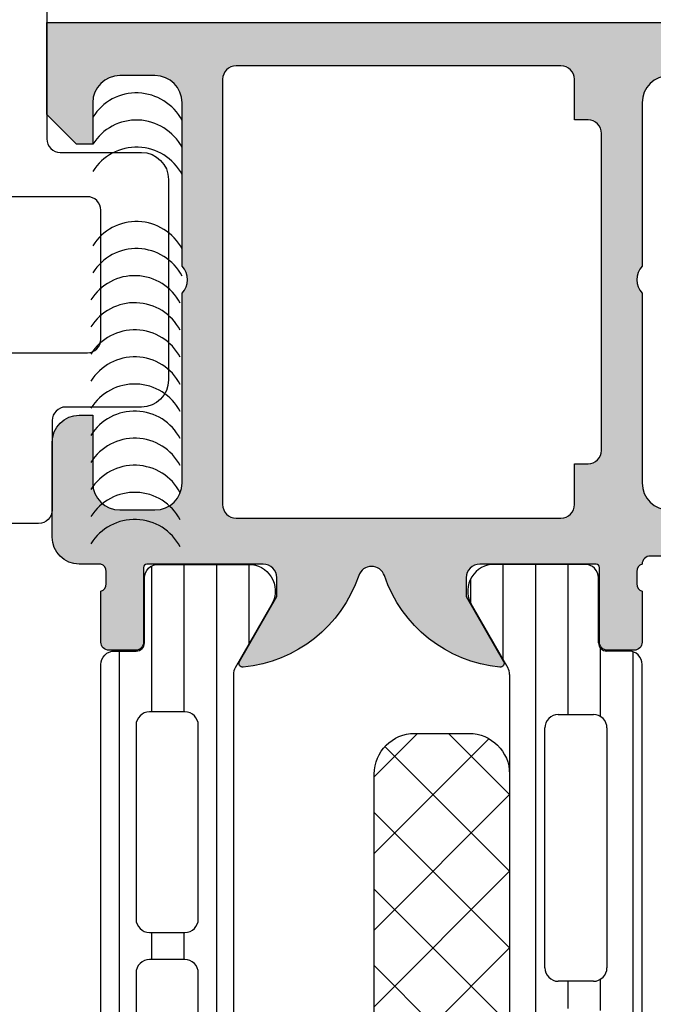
# Model space of a CAD drawing. Header units: millimetres. Extents: x 247761 to 294611, y 172579 to 236863.
# Tile 256 of 256: x 274253 to 274276, y 174666 to 174703. Entities that reach past the tile are written whole.
import ezdxf

# ---------------------------------------------------------------- set-up
doc = ezdxf.new("R2010")
doc.units = ezdxf.units.MM
doc.layers.add('FASÁDA DETAILNÍ', color=4, linetype='Continuous')
doc.layers.add('NOVA', color=240, linetype='Continuous')

# ---------------------------------------------------------------- blocks, each defined once
blk = doc.blocks.new('A$C69D17D4D')
at = {"layer": 'FASÁDA DETAILNÍ'}
h = blk.add_hatch(color=256, dxfattribs=at)
edge = h.paths.add_edge_path()
edge.add_arc((-386.7999900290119, 1311.061932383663), 0.1199999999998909, 89.99999999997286, 180)
edge.add_line((-386.9199900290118, 1311.061932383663), (-386.9199900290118, 1308.301934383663))
edge.add_arc((-387.2199900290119, 1308.301934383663), 0.3000000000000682, -89.99999999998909, 0, ccw=False)
edge.add_line((-387.2199900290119, 1308.001934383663), (-388.1999643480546, 1308.001934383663))
edge.add_arc((-388.1999643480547, 1308.301934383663), 0.2999999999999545, 180, 270.00000000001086, ccw=False)
edge.add_line((-388.4999643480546, 1308.301934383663), (-388.4999643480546, 1310.181945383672))
edge.add_arc((-388.5788314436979, 1310.449488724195), 0.2789255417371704, 286.4245945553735, 361.1628700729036)
edge.add_line((-388.2999633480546, 1310.455149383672), (-388.2999633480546, 1310.908743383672))
edge.add_arc((-388.5788007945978, 1310.91441179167), 0.2788950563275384, 358.8354106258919, 433.5801235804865)
edge.add_line((-388.4999643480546, 1311.181932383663), (-389.3001390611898, 1311.181932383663))
edge.add_arc((-389.3001390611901, 1312.181932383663), 0.9999999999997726, 180.000000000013, 270.000000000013, ccw=False)
edge.add_line((-390.3001390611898, 1312.181932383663), (-390.3001390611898, 1315.681939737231))
edge.add_arc((-389.3001192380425, 1315.681919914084), 1.000019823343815, 90.00113576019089, 179.9988642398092, ccw=False)
edge.add_line((-389.3001390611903, 1316.681939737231), (-388.8001390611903, 1316.681939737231))
edge.add_line((-388.8001390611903, 1316.681939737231), (-388.8001390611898, 1314.181939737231))
edge.add_arc((-387.8000936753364, 1314.181985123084), 1.000045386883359, 180.0026002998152, 269.9973997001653)
edge.add_line((-387.8001390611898, 1313.181939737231), (-386.5001207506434, 1313.181939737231))
edge.add_arc((-386.5001732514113, 1314.181992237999), 1.000052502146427, 270.0030079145, 359.9969920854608)
edge.add_line((-385.500120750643, 1314.181939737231), (-385.500120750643, 1321.181939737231))
edge.add_arc((-386.0252425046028, 1321.681939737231), 0.7250881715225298, 316.4038161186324, 403.5961838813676)
edge.add_line((-385.500120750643, 1322.181939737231), (-385.500120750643, 1328.216027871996))
edge.add_arc((-386.5001732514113, 1328.215975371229), 1.000052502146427, 0.003007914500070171, 89.99699208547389)
edge.add_line((-386.500120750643, 1329.216027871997), (-387.8001390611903, 1329.216027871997))
edge.add_arc((-387.8000936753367, 1328.215982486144), 1.000045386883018, 90.00260029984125, 179.9973997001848)
edge.add_line((-388.8001390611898, 1328.216027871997), (-388.8001390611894, 1326.681939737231))
edge.add_line((-388.8001390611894, 1326.681939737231), (-389.4001451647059, 1326.681939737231))
edge.add_line((-389.4001451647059, 1326.681939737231), (-390.500120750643, 1327.781945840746))
edge.add_line((-390.500120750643, 1327.781945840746), (-390.500120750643, 1331.181939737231))
edge.add_line((-390.500120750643, 1331.181939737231), (-363.5002199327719, 1331.181939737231))
edge.add_line((-363.5002199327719, 1331.181939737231), (-363.5002199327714, 1327.781945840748))
edge.add_line((-363.5002199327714, 1327.781945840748), (-364.6001955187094, 1326.681939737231))
edge.add_line((-364.6001955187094, 1326.681939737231), (-365.2002016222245, 1326.681939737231))
edge.add_line((-365.2002016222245, 1326.681939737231), (-365.2002016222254, 1328.216027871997))
edge.add_arc((-366.2002470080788, 1328.215982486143), 1.000045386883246, 0.002600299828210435, 89.9973997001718)
edge.add_line((-366.2002016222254, 1329.216027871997), (-367.5002199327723, 1329.216027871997))
edge.add_arc((-367.5001674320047, 1328.215975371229), 1.000052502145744, 90.00300791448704, 179.9969920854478)
edge.add_line((-368.5002199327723, 1328.216027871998), (-368.5002199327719, 1322.181939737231))
edge.add_arc((-367.975098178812, 1321.681939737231), 0.7250881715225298, 136.4038161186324, 223.5961838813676)
edge.add_line((-368.5002199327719, 1321.181939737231), (-368.5002199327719, 1314.181939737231))
edge.add_arc((-367.5001674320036, 1314.181992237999), 1.000052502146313, 180.0030079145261, 269.9969920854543)
edge.add_line((-367.5002199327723, 1313.181939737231), (-366.200201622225, 1313.181939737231))
edge.add_arc((-366.2002470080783, 1314.181985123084), 1.000045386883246, 270.0026002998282, 359.9973997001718)
edge.add_line((-365.200201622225, 1314.181939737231), (-365.200201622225, 1316.681939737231))
edge.add_line((-365.200201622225, 1316.681939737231), (-364.700201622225, 1316.681939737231))
edge.add_arc((-364.7002214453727, 1315.681919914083), 1.00001982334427, 0.0011357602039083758, 89.9988642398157, ccw=False)
edge.add_line((-363.700201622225, 1315.681939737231), (-363.700201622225, 1311.181939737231))
edge.add_arc((-364.2001913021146, 1311.181929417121), 0.4999896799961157, -90.00118262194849, 0.0011826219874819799, ccw=False)
edge.add_line((-364.200201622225, 1310.681939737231), (-365.200201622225, 1310.681939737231))
edge.add_line((-365.200201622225, 1310.681939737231), (-365.200201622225, 1311.481942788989))
edge.add_line((-365.200201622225, 1311.481942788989), (-368.2002168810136, 1311.481942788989))
edge.add_arc((-368.2002195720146, 1311.181935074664), 0.3000077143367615, 89.99948606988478, 180.0005139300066)
edge.add_arc((-368.4213908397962, 1310.914411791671), 0.2788950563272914, 106.4198764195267, 181.1645893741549)
edge.add_line((-368.7002282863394, 1310.908743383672), (-368.7002282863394, 1310.455149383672))
edge.add_arc((-368.4213601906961, 1310.449488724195), 0.2789255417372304, 178.8371299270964, 253.5754054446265)
edge.add_line((-368.5002272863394, 1310.181945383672), (-368.5002272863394, 1308.301934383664))
edge.add_arc((-368.8002272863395, 1308.301934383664), 0.3000000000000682, -89.99999999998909, 0, ccw=False)
edge.add_line((-368.8002272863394, 1308.001934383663), (-369.7802016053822, 1308.001934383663))
edge.add_arc((-369.7802016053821, 1308.301934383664), 0.3000000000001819, 180, 269.9999999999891, ccw=False)
edge.add_line((-370.0802016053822, 1308.301934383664), (-370.0802016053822, 1311.061932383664))
edge.add_arc((-370.2002016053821, 1311.061932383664), 0.1199999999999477, 0, 90.00000000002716)
edge.add_line((-370.2002016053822, 1311.181932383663), (-374.5002272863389, 1311.181932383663))
edge.add_arc((-374.5002272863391, 1310.681932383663), 0.5, 89.99999999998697, 179.9999999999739)
edge.add_line((-375.0002272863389, 1310.681932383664), (-375.0002272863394, 1309.981932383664))
edge.add_line((-375.0002272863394, 1309.981932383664), (-373.618731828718, 1307.589112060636))
edge.add_arc((-373.7383470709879, 1307.520052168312), 0.1381197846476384, -97.70243749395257, 30.00000000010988, ccw=False)
edge.add_arc((-373.2907286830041, 1312.361403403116), 4.999999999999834, 198.7094007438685, 264.65077199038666, ccw=False)
edge.add_arc((-378.5000958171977, 1310.5971772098), 0.5000000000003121, 18.70940074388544, 161.2905992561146)
edge.add_arc((-383.7094629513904, 1312.361403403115), 4.999999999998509, 275.3492280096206, 341.2905992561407, ccw=False)
edge.add_arc((-383.2618445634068, 1307.520052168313), 0.1381197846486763, 150.0000000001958, 277.70243749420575, ccw=False)
edge.add_line((-383.3814598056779, 1307.589112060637), (-381.9999643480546, 1309.981932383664))
edge.add_line((-381.9999643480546, 1309.981932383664), (-381.9999643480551, 1310.681932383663))
edge.add_arc((-382.4999643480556, 1310.681932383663), 0.5000000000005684, 2.605510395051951e-11, 90.00000000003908)
edge.add_line((-382.499964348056, 1311.181932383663), (-386.7999900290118, 1311.181932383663))
edge = h.paths.add_edge_path(flags=16)
edge.add_arc((-371.5002123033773, 1329.081933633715), 0.5, 0, 90)
edge.add_line((-371.5002123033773, 1329.581933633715), (-383.500120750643, 1329.581933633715))
edge.add_arc((-383.500120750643, 1329.081933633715), 0.5, 90, 180)
edge.add_line((-384.000120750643, 1329.081933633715), (-384.000120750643, 1313.381951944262))
edge.add_arc((-383.500120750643, 1313.381951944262), 0.5, 180, 270)
edge.add_line((-383.500120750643, 1312.881951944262), (-371.5002123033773, 1312.881951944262))
edge.add_arc((-371.5002123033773, 1313.381951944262), 0.5, 270, 360)
edge.add_line((-371.0002123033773, 1313.381951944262), (-371.0002123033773, 1314.881951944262))
edge.add_line((-371.0002123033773, 1314.881951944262), (-370.5002123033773, 1314.881951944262))
edge.add_arc((-370.5002123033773, 1315.381951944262), 0.5, 270, 360)
edge.add_line((-370.0002123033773, 1315.381951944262), (-370.0002123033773, 1327.081933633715))
edge.add_arc((-370.5002123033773, 1327.081933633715), 0.5, 0, 90)
edge.add_line((-370.5002123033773, 1327.581933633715), (-371.0002123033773, 1327.581933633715))
edge.add_line((-371.0002123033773, 1327.581933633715), (-371.0002123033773, 1329.081933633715))
h = blk.add_hatch(dxfattribs=at)
h.set_pattern_fill('_USER', color=256, scale=1.2, angle=90, style=0, pattern_type=0)
h.set_pattern_definition([(90, (-388.500120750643, 1273.681939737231), (-1.2, 7.347638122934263e-17), [])])
edge = h.paths.add_edge_path()
edge.add_line((-383.5331089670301, 1277.506049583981), (-382.2146392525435, 1275.222392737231))
edge.add_arc((-383.0558919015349, 1274.681757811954), 0.9999960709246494, -81.81839194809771, 32.72701609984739, ccw=False)
edge.add_line((-382.9135812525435, 1273.691939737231), (-386.3901227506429, 1273.691939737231))
edge.add_arc((-386.390125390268, 1274.19193571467), 0.4999959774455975, 179.9996975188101, 270.00030248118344, ccw=False)
edge.add_line((-386.8901213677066, 1274.191938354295), (-386.8897894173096, 1276.591936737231))
edge.add_arc((-387.1897894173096, 1276.591936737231), 0.3000000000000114, 4.342517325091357e-11, 90)
edge.add_line((-387.1897894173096, 1276.891936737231), (-388.000120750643, 1276.891936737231))
edge.add_arc((-388.0001234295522, 1277.391934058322), 0.4999973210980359, 179.9996930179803, 270.00030698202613, ccw=False)
edge.add_line((-388.500120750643, 1277.391936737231), (-388.500120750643, 1307.474411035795))
edge.add_arc((-388.0001234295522, 1307.474413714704), 0.499997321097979, 89.99969301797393, 180.0003069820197, ccw=False)
edge.add_line((-388.000120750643, 1307.974411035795), (-387.1897894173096, 1307.974411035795))
edge.add_arc((-387.1897894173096, 1308.274411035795), 0.2999999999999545, 270, 360)
edge.add_line((-386.8897894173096, 1308.274411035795), (-386.8901213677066, 1310.674409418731))
edge.add_arc((-386.390125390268, 1310.674412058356), 0.4999959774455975, 89.99969751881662, 180.0003024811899, ccw=False)
edge.add_line((-386.3901227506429, 1311.174408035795), (-382.9135812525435, 1311.174408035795))
edge.add_arc((-383.0558919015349, 1310.184589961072), 0.9999960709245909, -32.72701609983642, 81.81839194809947, ccw=False)
edge.add_line((-382.2146392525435, 1309.643955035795), (-383.5331089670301, 1307.360298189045))
edge.add_arc((-383.1000962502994, 1307.110298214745), 0.5000000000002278, 150.000003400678, 179.9999400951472)
edge.add_line((-383.6000962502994, 1307.110298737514), (-383.6000962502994, 1277.756049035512))
edge.add_arc((-383.1000962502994, 1277.756049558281), 0.5000000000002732, 180.0000599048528, 209.999996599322)
edge = h.paths.add_edge_path(flags=16)
edge.add_line((-384.9001070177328, 1298.082766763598), (-384.9001222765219, 1305.232791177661))
edge.add_arc((-385.4001658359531, 1305.232747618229), 0.500043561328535, 0.004991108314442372, 89.99500889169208)
edge.add_line((-385.4001222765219, 1305.732791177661), (-386.7001310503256, 1305.732791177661))
edge.add_arc((-386.7001034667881, 1305.232778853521), 0.5000123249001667, 90.00316076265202, 179.9985877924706)
edge.add_line((-387.2001157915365, 1305.232791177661), (-387.2001157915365, 1298.082766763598))
edge.add_arc((-386.7000722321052, 1298.082810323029), 0.5000435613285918, 180.0049911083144, 269.9950088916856)
edge.add_line((-386.7001157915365, 1297.582766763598), (-385.4001070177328, 1297.582766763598))
edge.add_arc((-385.4001505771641, 1298.082810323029), 0.5000435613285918, 270.0049911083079, 359.9950088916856)
edge = h.paths.add_edge_path(flags=16)
edge.add_line((-384.9001070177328, 1279.732767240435), (-384.9001070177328, 1286.882793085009))
edge.add_arc((-385.4001505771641, 1286.882749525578), 0.5000435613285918, 0.004991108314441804, 89.99500889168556)
edge.add_line((-385.4001070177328, 1287.382793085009), (-386.7001157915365, 1287.382793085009))
edge.add_arc((-386.7000722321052, 1286.882749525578), 0.5000435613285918, 90.00499110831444, 179.9950088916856)
edge.add_line((-387.2001157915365, 1286.882793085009), (-387.2001157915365, 1279.732767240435))
edge.add_arc((-386.7000722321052, 1279.732810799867), 0.500043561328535, 180.0049911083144, 269.9950088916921)
edge.add_line((-386.7001157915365, 1279.232767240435), (-385.4001070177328, 1279.232767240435))
edge.add_arc((-385.4001505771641, 1279.732810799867), 0.5000435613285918, 270.0049911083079, 359.9950088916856)
edge = h.paths.add_edge_path(flags=16)
edge.add_line((-384.9001070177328, 1288.882793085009), (-384.9001070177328, 1296.082766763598))
edge.add_arc((-385.4000562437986, 1296.082817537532), 0.4999492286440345, 359.9941811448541, 450.0058188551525)
edge.add_line((-385.4001070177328, 1296.582766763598), (-386.7001157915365, 1296.582766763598))
edge.add_arc((-386.7001665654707, 1296.082817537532), 0.4999492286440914, 89.99418114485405, 180.0058188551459)
edge.add_line((-387.2001157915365, 1296.082766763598), (-387.2001157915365, 1288.882793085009))
edge.add_arc((-386.7001665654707, 1288.882742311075), 0.4999492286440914, 179.9941811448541, 270.0058188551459)
edge.add_line((-386.7001157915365, 1288.382793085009), (-385.4001070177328, 1288.382793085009))
edge.add_arc((-385.4000562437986, 1288.882742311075), 0.4999492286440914, 269.9941811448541, 360.005818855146)
h = blk.add_hatch(dxfattribs=at)
h.set_pattern_fill('LINIE', color=256, scale=1.2, angle=90, style=0)
h.set_pattern_definition([(90, (19.28296211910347, -0.6246130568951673), (-1.2, 7.347638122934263e-17), [])])
edge = h.paths.add_edge_path()
edge.add_arc((-369.8093104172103, 1271.592023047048), 0.2999999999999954, 90.00207529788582, 180.0020752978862, ccw=False)
edge.add_line((-369.8093212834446, 1271.892023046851), (-368.9989899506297, 1271.892051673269))
edge.add_arc((-368.999005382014, 1272.392048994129), 0.4999973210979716, 270.0017683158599, 360.0023822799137)
edge.add_line((-368.4990080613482, 1272.392069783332), (-368.4976875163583, 1273.23314202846))
edge.add_arc((-368.2976875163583, 1273.23314202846), 0.1999999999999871, 90.00000000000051, 180.0000000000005, ccw=False)
edge.add_line((-368.2976875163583, 1273.43314202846), (-364.1976875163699, 1273.43314202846))
edge.add_arc((-364.1976875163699, 1273.93314202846), 0.5000000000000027, 269.9999999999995, 359.9999999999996)
edge.add_line((-363.6976875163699, 1273.93314202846), (-363.6976875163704, 1274.763891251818))
edge.add_arc((-364.6976875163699, 1274.763891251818), 0.9999999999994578, 360.0000000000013, 434.9999999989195)
edge.add_line((-364.4388684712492, 1275.729817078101), (-365.1976875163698, 1275.93314202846))
edge.add_line((-365.1976875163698, 1275.93314202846), (-365.1976875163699, 1274.93314202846))
edge.add_line((-365.1976875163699, 1274.93314202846), (-367.4976875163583, 1274.93314202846))
edge.add_arc((-367.4959782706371, 1275.937268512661), 1.004127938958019, 180.2340877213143, 269.9024699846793, ccw=False)
edge.add_line((-368.500097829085, 1275.933166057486), (-368.500097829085, 1278.933044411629))
edge.add_arc((-367.4959784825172, 1278.929016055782), 1.004127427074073, 450.09751797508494, 539.7701403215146, ccw=False)
edge.add_line((-367.4976875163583, 1279.93314202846), (-365.1976875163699, 1279.93314202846))
edge.add_line((-365.1976875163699, 1279.93314202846), (-365.1976875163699, 1278.93314202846))
edge.add_line((-365.1976875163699, 1278.93314202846), (-364.4388684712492, 1279.136466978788))
edge.add_arc((-364.69768751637, 1280.102392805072), 1.000000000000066, 285.0000000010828, 359.9999999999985)
edge.add_line((-363.69768751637, 1280.102392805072), (-363.69768751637, 1280.93314202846))
edge.add_arc((-364.1976875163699, 1280.93314202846), 0.4999999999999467, 360, 450)
edge.add_line((-364.1976875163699, 1281.43314202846), (-368.2976875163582, 1281.43314202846))
edge.add_arc((-368.2959589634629, 1281.637315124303), 0.2041804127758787, 181.1558689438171, 269.5149389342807, ccw=False)
edge.add_line((-368.500097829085, 1281.633196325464), (-368.500120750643, 1307.474563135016))
edge.add_arc((-369.0001180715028, 1307.474547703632), 0.4999973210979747, 360.0017683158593, 450.0023822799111)
edge.add_line((-369.0001388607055, 1307.974545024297), (-369.8104701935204, 1307.974516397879))
edge.add_arc((-369.8104810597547, 1308.274516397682), 0.299999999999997, 180.0020752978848, 270.0020752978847, ccw=False)
edge.add_line((-370.1104810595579, 1308.274505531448), (-370.1102360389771, 1310.674503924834))
edge.add_arc((-370.6102320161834, 1310.674488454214), 0.499995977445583, 360.0017728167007, 450.0023777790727)
edge.add_line((-370.6102527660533, 1311.174484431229), (-374.0867942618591, 1311.174357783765))
edge.add_arc((-373.9444477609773, 1310.184544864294), 0.99999607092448, 458.1836833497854, 572.7290913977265)
edge.add_line((-374.7856808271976, 1309.643879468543), (-373.4671283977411, 1307.360270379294))
edge.add_arc((-373.9001320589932, 1307.1102547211), 0.5000000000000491, 360.00213520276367, 390.00207189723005, ccw=False)
edge.add_line((-373.4001320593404, 1307.110273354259), (-373.3990457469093, 1272.75600459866))
edge.add_arc((-373.8990457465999, 1272.755987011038), 0.5000000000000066, 330.0020786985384, 360.0020153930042, ccw=False)
edge.add_line((-373.4660239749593, 1272.506002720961), (-374.7844109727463, 1270.222298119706))
edge.add_arc((-373.9431387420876, 1269.681693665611), 0.9999960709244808, 507.2750591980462, 621.8204672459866)
edge.add_line((-374.0854135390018, 1268.691870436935), (-370.6088720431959, 1268.691997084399))
edge.add_arc((-370.6088875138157, 1269.191993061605), 0.4999959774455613, 270.0017728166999, 360.0023777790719)
edge.add_line((-370.1088915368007, 1269.192013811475), (-370.1093104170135, 1271.592012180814))
edge = h.paths.add_edge_path(flags=16)
edge.add_line((-370.2995860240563, 1295.783135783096), (-371.599580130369, 1295.783135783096))
edge.add_arc((-371.5995837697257, 1296.283132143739), 0.4999963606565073, 179.9995829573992, 270.0004170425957, ccw=False)
edge.add_line((-372.099580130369, 1296.283135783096), (-372.099580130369, 1305.13312967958))
edge.add_arc((-371.5995837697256, 1305.133133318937), 0.4999963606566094, 89.99958295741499, 180.0004170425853, ccw=False)
edge.add_line((-371.599580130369, 1305.63312967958), (-370.2995860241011, 1305.63312967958))
edge.add_arc((-370.2995694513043, 1305.133129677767), 0.5000000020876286, 360.0000002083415, 450.0018991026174, ccw=False)
edge.add_line((-369.7995694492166, 1305.133129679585), (-369.7995694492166, 1296.283135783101))
edge.add_arc((-370.2995694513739, 1296.283135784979), 0.5000000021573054, 269.99810091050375, 359.99999978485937, ccw=False)
edge = h.paths.add_edge_path(flags=16)
edge.add_arc((-370.299569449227, 1285.583129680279), 0.4999999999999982, 269.9999999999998, 360.000000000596, ccw=False)
edge.add_line((-370.299569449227, 1285.083129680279), (-371.5995801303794, 1285.083129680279))
edge.add_arc((-371.5995801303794, 1285.583129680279), 0.4999999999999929, 179.9999999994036, 269.99999999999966, ccw=False)
edge.add_line((-372.0995801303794, 1285.583129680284), (-372.0995801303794, 1294.2831357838))
edge.add_arc((-371.5995801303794, 1294.283135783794), 0.5000000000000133, 450.0000000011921, 539.9999999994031, ccw=False)
edge.add_line((-371.5995801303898, 1294.783135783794), (-370.2995694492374, 1294.783135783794))
edge.add_arc((-370.299569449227, 1294.283135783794), 0.5000000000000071, 360.00000000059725, 450.0000000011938, ccw=False)
edge.add_line((-369.799569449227, 1294.283135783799), (-369.799569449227, 1285.583129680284))
edge = h.paths.add_edge_path(flags=16)
edge.add_arc((-371.5995837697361, 1283.583133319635), 0.4999963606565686, 89.99958295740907, 180.0004170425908, ccw=False)
edge.add_line((-371.5995801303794, 1284.083129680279), (-370.2995860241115, 1284.083129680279))
edge.add_arc((-370.2995694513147, 1283.583129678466), 0.5000000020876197, 360.00000020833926, 450.0018991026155, ccw=False)
edge.add_line((-369.799569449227, 1283.583129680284), (-369.799569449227, 1274.73312052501))
edge.add_arc((-370.299554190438, 1274.733120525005), 0.4999847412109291, 269.99999999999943, 360.00000000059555, ccw=False)
edge.add_line((-370.299554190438, 1274.233135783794), (-371.5995648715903, 1274.233135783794))
edge.add_arc((-371.5995648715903, 1274.733151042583), 0.5000152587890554, 179.9999999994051, 270.0000000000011, ccw=False)
edge.add_line((-372.0995801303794, 1274.733151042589), (-372.0995801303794, 1283.583129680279))
h = blk.add_hatch(dxfattribs=at)
h.set_pattern_fill('NETZ', color=256, scale=2, angle=-45.00000000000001, style=0)
h.set_pattern_definition([(315, (-373.400855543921, 1289.933016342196), (1.414213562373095, 1.414213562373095), []), (44.99999999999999, (-373.400855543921, 1289.933016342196), (-1.414213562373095, 1.414213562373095), [])])
h.paths.add_polyline_path([(-378.400855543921, 1276.433016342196, 0.4142135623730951), (-376.900855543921, 1274.933016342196), (-374.900855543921, 1274.933016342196, 0.4142135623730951), (-373.400855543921, 1276.433016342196), (-373.400855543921, 1303.433016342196, 0.4142135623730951), (-374.900855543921, 1304.933016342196), (-376.900855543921, 1304.933016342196, 0.4142135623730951), (-378.400855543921, 1303.433016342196)])
for p, q in [((-370.6102527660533, 1311.174484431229), (-374.0867942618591, 1311.174357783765)), ((-370.1104810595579, 1308.274505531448), (-370.1102360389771, 1310.674503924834)), ((-374.7856808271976, 1309.643879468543), (-373.4671283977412, 1307.360270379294)), ((-369.0001388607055, 1307.974545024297), (-369.8104701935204, 1307.974516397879)), ((-368.500097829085, 1281.633196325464), (-368.500120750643, 1307.474563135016)), ((-373.4001320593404, 1307.110273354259), (-373.3990457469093, 1272.75600459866)), ((-371.599580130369, 1305.63312967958), (-370.2995860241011, 1305.63312967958)), ((-372.099580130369, 1296.283135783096), (-372.099580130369, 1305.13312967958)), ((-369.7995694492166, 1305.133129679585), (-369.7995694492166, 1296.283135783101)), ((-370.2995860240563, 1295.783135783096), (-371.599580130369, 1295.783135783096))]:
    blk.add_line(p, q, dxfattribs=at)
for points in [[(-390.500120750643, 1445.418080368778), (-390.500120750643, 1326.881939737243, 0.414213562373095), (-390.000120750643, 1326.381939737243), (-387.000120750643, 1326.381939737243, -0.414213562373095), (-386.000120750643, 1325.381939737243), (-386.000120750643, 1317.981939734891, -0.4142135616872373), (-387.0001207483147, 1316.981939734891), (-389.8001207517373, 1316.981939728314, 0.4142135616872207), (-390.3001207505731, 1316.481939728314), (-390.3001207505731, 1313.181939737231, -0.414213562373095), (-390.8001207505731, 1312.681939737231), (-391.8001207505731, 1312.681939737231, -0.414213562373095)], [(-391.8001207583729, 1318.981941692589), (-389.0001206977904, 1318.981941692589, 0.4142135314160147), (-388.500120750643, 1319.481941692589), (-388.500120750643, 1324.247990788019, 0.4142135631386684), (-389.0001207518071, 1324.747990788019), (-392.000120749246, 1324.747990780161, -0.4142135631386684)], [(-367.5002199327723, 1329.216027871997, 0.4141828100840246), (-368.5002199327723, 1328.216027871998), (-368.5002199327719, 1322.181939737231, 0.3999328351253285), (-368.5002199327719, 1321.181939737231), (-368.5002199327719, 1314.181939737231, 0.4141828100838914), (-367.5002199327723, 1313.181939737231)], [(-365.200201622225, 1311.481942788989), (-368.2002168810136, 1311.481942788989, 0.4142188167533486), (-368.5002272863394, 1311.181932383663, 0.338212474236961), (-368.7002282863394, 1310.908743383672), (-368.7002282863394, 1310.455149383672, 0.3381811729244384), (-368.5002272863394, 1310.181945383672), (-368.5002272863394, 1308.301934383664, -0.414213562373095), (-368.8002272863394, 1308.001934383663), (-369.7802016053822, 1308.001934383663, -0.414213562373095), (-370.0802016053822, 1308.301934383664), (-370.0802016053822, 1311.061932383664, 0.414213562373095), (-370.2002016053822, 1311.181932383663), (-374.5002272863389, 1311.181932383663, 0.414213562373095), (-375.0002272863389, 1310.681932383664), (-375.0002272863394, 1309.981932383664), (-373.618731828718, 1307.589112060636, -0.6230654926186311), (-373.7568590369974, 1307.383178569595, -0.295935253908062), (-378.0265169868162, 1310.757561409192, 0.717126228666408), (-378.9736746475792, 1310.757561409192, -0.295935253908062), (-383.2433325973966, 1307.383178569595, -0.6230654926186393), (-383.3814598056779, 1307.589112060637), (-381.9999643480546, 1309.981932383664), (-381.9999643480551, 1310.681932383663, 0.414213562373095), (-382.499964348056, 1311.181932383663), (-386.7999900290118, 1311.181932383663, 0.414213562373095), (-386.9199900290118, 1311.061932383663), (-386.9199900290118, 1308.301934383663, -0.414213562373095), (-387.2199900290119, 1308.001934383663), (-388.1999643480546, 1308.001934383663, -0.414213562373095), (-388.4999643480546, 1308.301934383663), (-388.4999643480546, 1310.181945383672, 0.3381811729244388), (-388.2999633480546, 1310.455149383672), (-388.2999633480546, 1310.908743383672, 0.338212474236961), (-388.4999643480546, 1311.181932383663), (-389.3001390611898, 1311.181932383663, -0.414213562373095), (-390.3001390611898, 1312.181932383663), (-390.3001390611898, 1315.681939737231, -0.4142019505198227), (-389.3001390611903, 1316.681939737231), (-388.8001390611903, 1316.681939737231), (-388.8001390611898, 1314.181939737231, 0.4141869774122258), (-387.8001390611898, 1313.181939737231), (-386.5001207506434, 1313.181939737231, 0.4141828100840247), (-385.500120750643, 1314.181939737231), (-385.500120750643, 1321.181939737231, 0.3999328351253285), (-385.500120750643, 1322.181939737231), (-385.500120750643, 1328.216027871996, 0.4141828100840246), (-386.500120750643, 1329.216027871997), (-387.8001390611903, 1329.216027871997, 0.4141869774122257), (-388.8001390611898, 1328.216027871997), (-388.8001390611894, 1326.681939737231), (-389.4001451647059, 1326.681939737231), (-390.500120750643, 1327.781945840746), (-390.500120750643, 1331.181939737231), (-363.5002199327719, 1331.181939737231)]]:
    blk.add_lwpolyline(points, format="xyb", dxfattribs=at)
for points in [[(-371.0002123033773, 1329.081933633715, 0.414213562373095), (-371.5002123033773, 1329.581933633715), (-383.500120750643, 1329.581933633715, 0.414213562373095), (-384.000120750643, 1329.081933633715), (-384.000120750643, 1313.381951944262, 0.414213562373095), (-383.500120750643, 1312.881951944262), (-371.5002123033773, 1312.881951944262, 0.414213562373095), (-371.0002123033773, 1313.381951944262), (-371.0002123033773, 1314.881951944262), (-370.5002123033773, 1314.881951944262, 0.414213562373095), (-370.0002123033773, 1315.381951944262), (-370.0002123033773, 1327.081933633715, 0.414213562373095), (-370.5002123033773, 1327.581933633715), (-371.0002123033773, 1327.581933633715)], [(-383.5331089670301, 1277.506049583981), (-382.2146392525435, 1275.222392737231, -0.5460410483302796), (-382.9135812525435, 1273.691939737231), (-386.3901227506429, 1273.691939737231, -0.414216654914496), (-386.8901213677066, 1274.191938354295), (-386.8897894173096, 1276.591936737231, 0.414213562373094), (-387.1897894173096, 1276.891936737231), (-388.000120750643, 1276.891936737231, -0.414216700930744), (-388.500120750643, 1277.391936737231), (-388.500120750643, 1307.474411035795, -0.414216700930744), (-388.000120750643, 1307.974411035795), (-387.1897894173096, 1307.974411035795, 0.414213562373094), (-386.8897894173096, 1308.274411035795), (-386.8901213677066, 1310.674409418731, -0.4142166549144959), (-386.3901227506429, 1311.174408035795), (-382.9135812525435, 1311.174408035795, -0.5460410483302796), (-382.2146392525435, 1309.643955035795), (-383.5331089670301, 1307.360298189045, 0.1316522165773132), (-383.6000962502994, 1307.110298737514), (-383.6000962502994, 1277.756049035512, 0.1316522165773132)], [(-384.9001070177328, 1298.082766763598), (-384.9001222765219, 1305.232791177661, 0.4141625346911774), (-385.4001222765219, 1305.732791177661), (-386.7001310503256, 1305.732791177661, 0.4141901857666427), (-387.2001157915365, 1305.232791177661), (-387.2001157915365, 1298.082766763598, 0.4141625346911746), (-386.7001157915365, 1297.582766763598), (-385.4001070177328, 1297.582766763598, 0.4141625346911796)], [(-373.400855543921, 1303.433016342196), (-373.400855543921, 1276.433016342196, -0.414213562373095), (-374.900855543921, 1274.933016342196), (-376.900855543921, 1274.933016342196, -0.414213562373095), (-378.400855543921, 1276.433016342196), (-378.400855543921, 1303.433016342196, -0.414213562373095), (-376.900855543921, 1304.933016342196), (-374.900855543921, 1304.933016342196, -0.414213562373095)], [(-384.9001070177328, 1288.882793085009), (-384.9001070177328, 1296.082766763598, 0.4142730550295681), (-385.4001070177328, 1296.582766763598), (-386.7001157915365, 1296.582766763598, 0.4142730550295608), (-387.2001157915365, 1296.082766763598), (-387.2001157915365, 1288.882793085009, 0.4142730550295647), (-386.7001157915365, 1288.382793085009), (-385.4001070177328, 1288.382793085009, 0.414273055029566)]]:
    blk.add_lwpolyline(points, format="xyb", close=True, dxfattribs=at)
for centre, radius, start, end in [((-387.1839300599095, 1326.670762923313), 1.906465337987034, 27.96795443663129, 147.9679544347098), ((-387.1839300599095, 1325.670762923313), 1.906465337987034, 27.96795443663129, 147.9679544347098), ((-387.1839300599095, 1324.670762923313), 1.906465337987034, 27.96795443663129, 147.9679544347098), ((-387.1839300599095, 1321.92476292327), 1.906465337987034, 27.96795443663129, 147.9679544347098), ((-387.1839300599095, 1320.92476292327), 1.906465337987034, 27.96795443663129, 147.9679544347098), ((-387.2515303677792, 1319.925961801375), 1.906465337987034, 27.96795443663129, 147.9679544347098), ((-387.2515303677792, 1318.925961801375), 1.906465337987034, 27.96795443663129, 147.9679544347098), ((-387.2515303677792, 1317.925961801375), 1.906465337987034, 27.96795443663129, 147.9679544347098), ((-387.2515303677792, 1316.925961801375), 1.906465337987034, 27.96795443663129, 147.9679544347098), ((-387.2515303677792, 1315.925961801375), 1.906465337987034, 27.96795443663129, 147.9679544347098), ((-387.2515303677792, 1314.925961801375), 1.906465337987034, 27.96795443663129, 147.9679544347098), ((-387.2515303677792, 1313.925961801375), 1.906465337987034, 27.96795443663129, 147.9679544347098), ((-387.2515303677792, 1312.925961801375), 1.906465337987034, 27.96795443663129, 147.9679544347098), ((-387.2515303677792, 1311.925961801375), 1.906465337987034, 27.96795443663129, 147.9679544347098), ((-387.2515303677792, 1310.925961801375), 1.906465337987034, 27.96795443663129, 147.9679544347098), ((-373.9444477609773, 1310.184544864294), 0.9999960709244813, 98.18368334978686, 212.7290913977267), ((-370.6102320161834, 1310.674488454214), 0.4999959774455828, 0.001772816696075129, 90.0023777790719), ((-369.8104810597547, 1308.274516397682), 0.2999999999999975, 180.0020752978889, 270.0020752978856), ((-369.0001180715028, 1307.474547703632), 0.4999973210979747, 0.001768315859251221, 90.002382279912), ((-373.9001320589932, 1307.1102547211), 0.5000000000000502, 0.002135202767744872, 30.00207189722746), ((-371.5995837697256, 1305.133133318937), 0.4999963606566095, 89.99958295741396, 180.0004170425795), ((-370.2995694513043, 1305.133129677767), 0.5000000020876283, 2.083366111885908e-07, 90.00189910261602), ((-371.5995837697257, 1296.283132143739), 0.4999963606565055, 179.9995829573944, 270.0004170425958), ((-370.2995694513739, 1296.283135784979), 0.5000000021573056, 269.9981009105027, 359.999999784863)]:
    blk.add_arc(centre, radius, start, end, dxfattribs=at)

msp = doc.modelspace()

# ---------------------------------------------------------------- block references
at = {"layer": 'NOVA', "ltscale": 300}
msp.add_blockref('A$C69D17D4D', (274644.5174331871, 173371.2585875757), dxfattribs=at)

doc.saveas('drawing.dxf')
